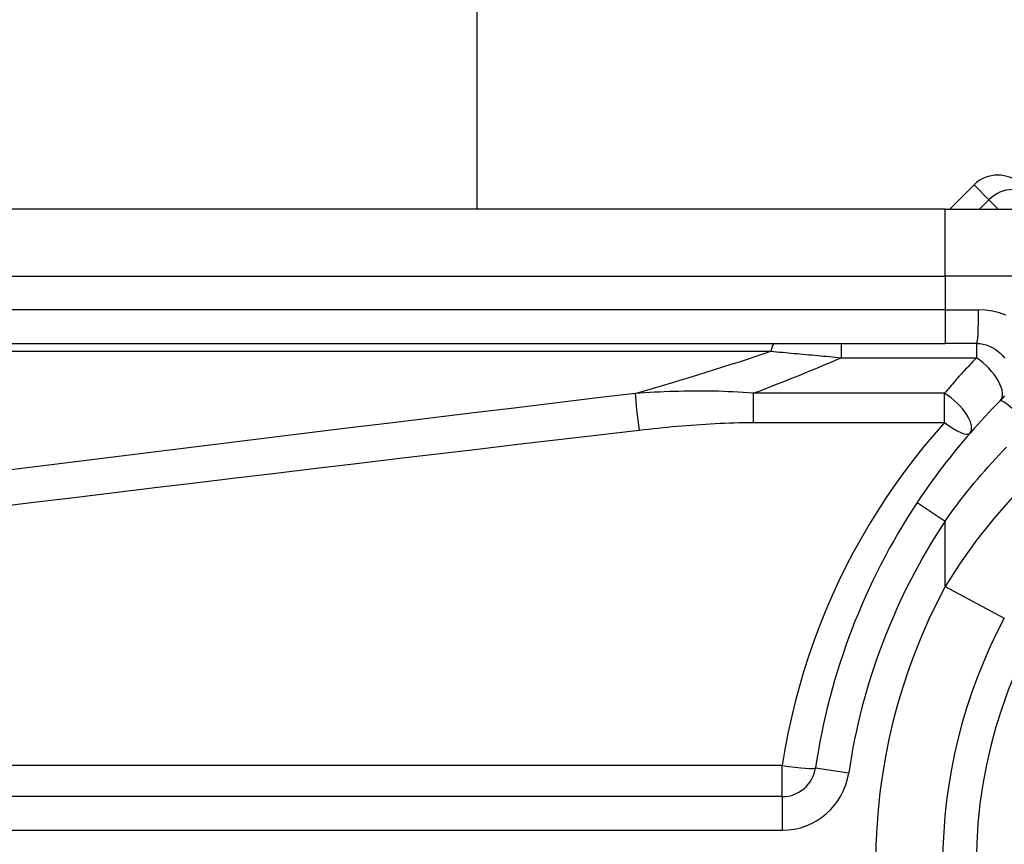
# Model space of a CAD drawing. Header units: inches. Extents: x 7 to 171, y 11 to 89.
# Tile 17 of 128: x 7.859 to 8.437, y 36.237 to 36.721. Entities that reach past the tile are written whole.
import ezdxf

# ---------------------------------------------------------------- set-up
doc = ezdxf.new("R2010")
doc.units = ezdxf.units.IN
doc.header["$MEASUREMENT"] = 0
doc.layers.add('Visible Edges(ANSI)', color=7, linetype='Continuous', lineweight=25)
doc.layers.add('Visible Tangent Edges(ANSI)', color=7, linetype='Continuous', lineweight=25)

msp = doc.modelspace()

# ---------------------------------------------------------------- linework, layer by layer
at = {"layer": 'Visible Edges(ANSI)'}
for p, q in [((8.12728, 63.14487), (8.12728, 36.60959)), ((8.41883, 36.62383), (8.40459, 36.60959)), ((8.40187, 36.60959), (7.75281, 36.60959)), ((8.40187, 36.60959), (8.63913, 36.60959)), ((7.75281, 36.53085), (8.40187, 36.53085)), ((8.4203, 36.53085), (8.40187, 36.53085)), ((8.30637, 36.26509), (7.65439, 36.26509))]:
    msp.add_line(p, q, dxfattribs=at)
at = {"layer": 'Visible Edges(ANSI)', "flags": 128}
for points in [[(8.4203, 36.53085), (8.42222, 36.53075), (8.42413, 36.53046), (8.42599, 36.52998), (8.42781, 36.52933), (8.42955, 36.52851), (8.43121, 36.52753), (8.43276, 36.52639), (8.43419, 36.52511), (8.43548, 36.52369), (8.43663, 36.52214)], [(8.43666, 36.50022), (8.43551, 36.49867), (8.43422, 36.49724)], [(8.43422, 36.49724), (8.43197, 36.49497), (8.42973, 36.49268), (8.42751, 36.49037), (8.42531, 36.48804), (8.42313, 36.48569), (8.42097, 36.48331), (8.41882, 36.48092), (8.41669, 36.47851), (8.41458, 36.47608), (8.41249, 36.47363), (8.41042, 36.47117), (8.40838, 36.46868), (8.40635, 36.46618), (8.40434, 36.46366), (8.40235, 36.46112), (8.40039, 36.45856), (8.39844, 36.45599), (8.39652, 36.45341), (8.39462, 36.45081), (8.39274, 36.44819), (8.39089, 36.44556), (8.38905, 36.44291), (8.38724, 36.44025), (8.38546, 36.43758)]]:
    msp.add_lwpolyline(points, dxfattribs=at)
at = {"layer": 'Visible Edges(ANSI)'}
for centre, radius, start, end in [((8.43275, 36.60991), 0.01969, 45, 135), ((8.70557, 36.22573), 0.38386, 146.50369, 171.58673), ((8.70557, 36.22573), 0.30512, 151.83282, 208.16718), ((8.30637, 36.28477), 0.01969, 270, 351.58673)]:
    msp.add_arc(centre, radius, start, end, dxfattribs=at)
at = {"layer": 'Visible Tangent Edges(ANSI)'}
for p, q in [((8.42751, 36.61514), (8.41883, 36.62383)), ((8.42195, 36.60959), (8.42751, 36.61514)), ((8.42751, 36.61514), (8.43306, 36.60959)), ((8.40187, 36.57022), (8.40187, 36.60959)), ((7.75281, 36.57022), (8.40187, 36.57022)), ((8.67303, 36.57022), (8.40187, 36.57022)), ((8.40187, 36.57022), (8.40187, 36.55053)), ((8.40187, 36.55053), (7.75281, 36.55053)), ((8.40187, 36.55053), (8.40187, 36.53085)), ((8.40187, 36.55053), (8.42153, 36.55053)), ((8.34095, 36.53085), (8.34095, 36.52251)), ((8.4203, 36.53085), (8.4203, 36.52251)), ((7.75049, 36.52625), (8.29962, 36.52625)), ((8.34095, 36.52251), (8.4203, 36.52251)), ((8.28933, 36.50162), (8.28933, 36.48452)), ((8.40153, 36.50162), (8.28933, 36.50162)), ((8.40153, 36.48452), (8.40153, 36.50162)), ((8.28933, 36.48452), (8.40153, 36.48452)), ((8.38546, 36.43758), (8.40187, 36.42671)), ((8.40187, 36.38834), (8.40187, 36.42671)), ((8.40187, 36.38834), (8.43658, 36.36976)), ((8.30637, 36.28338), (7.65439, 36.28338)), ((8.30637, 36.26509), (8.30637, 36.28338)), ((8.32584, 36.28189), (8.34531, 36.27901)), ((8.30637, 36.26509), (8.30637, 36.2454)), ((7.65439, 36.2454), (8.30637, 36.2454))]:
    msp.add_line(p, q, dxfattribs=at)
at = {"layer": 'Visible Tangent Edges(ANSI)', "flags": 128}
for points in [[(8.43754, 36.5475), (8.43367, 36.54881), (8.42969, 36.54976), (8.42563, 36.55034), (8.42153, 36.55053)], [(8.29962, 36.52625), (8.30133, 36.5261), (8.30303, 36.52595), (8.30474, 36.5258), (8.30645, 36.52565), (8.30816, 36.5255), (8.30987, 36.52535), (8.31159, 36.5252), (8.3133, 36.52504), (8.31502, 36.52489), (8.31674, 36.52473), (8.31847, 36.52458), (8.32019, 36.52442), (8.32191, 36.52426), (8.32364, 36.52411), (8.32537, 36.52395), (8.3271, 36.52379), (8.32883, 36.52363), (8.33056, 36.52347), (8.33229, 36.52331), (8.33402, 36.52315), (8.33575, 36.52299), (8.33749, 36.52283), (8.33922, 36.52267), (8.34095, 36.52251)], [(8.4203, 36.52251), (8.4195, 36.52167), (8.41869, 36.52082), (8.41789, 36.51998), (8.41709, 36.51913), (8.41629, 36.51828), (8.4155, 36.51743), (8.41471, 36.51657), (8.41391, 36.51571), (8.41312, 36.51485), (8.41234, 36.51399), (8.41155, 36.51312), (8.41077, 36.51225), (8.40999, 36.51138), (8.40921, 36.51051), (8.40843, 36.50963), (8.40765, 36.50875), (8.40688, 36.50787), (8.40611, 36.50699), (8.40534, 36.5061), (8.40458, 36.50521), (8.40381, 36.50432), (8.40305, 36.50342), (8.40229, 36.50252), (8.40153, 36.50162)], [(8.22002, 36.50153), (8.19635, 36.49869), (8.17268, 36.49584), (8.14901, 36.49299), (8.12535, 36.49012), (8.10168, 36.48725), (8.07801, 36.48437), (8.05434, 36.48148), (8.03068, 36.47858), (8.00701, 36.47567), (7.98335, 36.47275), (7.95968, 36.46983), (7.93602, 36.4669), (7.91236, 36.46396), (7.8887, 36.46101), (7.86503, 36.45805), (7.84137, 36.45508)], [(8.28933, 36.50162), (8.2864, 36.50186), (8.28347, 36.50208), (8.28055, 36.50227), (8.27763, 36.50243), (8.27471, 36.50257), (8.2718, 36.50268), (8.2689, 36.50277), (8.26599, 36.50284), (8.26309, 36.50288), (8.2602, 36.50291), (8.2573, 36.50291), (8.25442, 36.5029), (8.25153, 36.50287), (8.24865, 36.50283), (8.24577, 36.50276), (8.2429, 36.50269), (8.24003, 36.50259), (8.23716, 36.50248), (8.2343, 36.50236), (8.23143, 36.50222), (8.22858, 36.50207), (8.22572, 36.5019), (8.22287, 36.50172), (8.22002, 36.50153)], [(8.22235, 36.48001), (8.22512, 36.48033), (8.2279, 36.48065), (8.23068, 36.48095), (8.23347, 36.48124), (8.23625, 36.48152), (8.23903, 36.4818), (8.24182, 36.48206), (8.24461, 36.48231), (8.24739, 36.48256), (8.25018, 36.48279), (8.25297, 36.483), (8.25576, 36.48321), (8.25856, 36.4834), (8.26135, 36.48359), (8.26414, 36.48375), (8.26694, 36.48391), (8.26974, 36.48404), (8.27253, 36.48417), (8.27533, 36.48427), (8.27813, 36.48436), (8.28093, 36.48443), (8.28373, 36.48448), (8.28653, 36.48451), (8.28933, 36.48452)], [(8.40153, 36.48452), (8.3954, 36.47753), (8.38944, 36.47038), (8.38364, 36.4631), (8.37801, 36.45567), (8.37256, 36.44811), (8.36729, 36.44041), (8.36219, 36.43258), (8.35728, 36.42462), (8.35256, 36.41654), (8.34803, 36.40834), (8.34369, 36.40003), (8.33955, 36.3916), (8.33561, 36.38306), (8.33188, 36.37441), (8.32835, 36.36567), (8.32503, 36.35682), (8.32192, 36.3479), (8.31903, 36.33888), (8.31636, 36.32979), (8.31391, 36.32063), (8.31168, 36.31141), (8.30968, 36.30212), (8.30791, 36.29277), (8.30637, 36.28338)], [(7.8437, 36.43479), (7.86736, 36.43768), (7.89102, 36.44056), (7.91468, 36.44344), (7.93834, 36.4463), (7.96201, 36.44916), (7.98567, 36.452), (8.00933, 36.45484), (8.033, 36.45767), (8.05667, 36.4605), (8.08033, 36.46331), (8.104, 36.46611), (8.12767, 36.46891), (8.15134, 36.4717), (8.17501, 36.47448), (8.19868, 36.47725), (8.22235, 36.48001)], [(8.40187, 36.42671), (8.40368, 36.42925), (8.40551, 36.43177), (8.40737, 36.43428), (8.40924, 36.43678), (8.41114, 36.43926), (8.41307, 36.44173), (8.41501, 36.44419), (8.41698, 36.44662), (8.41897, 36.44905), (8.42098, 36.45146), (8.42301, 36.45385), (8.42507, 36.45622), (8.42714, 36.45858), (8.42923, 36.46092), (8.43135, 36.46324), (8.43348, 36.46555), (8.43563, 36.46784), (8.43781, 36.47011)], [(8.44157, 36.44098), (8.43063, 36.42844), (8.42034, 36.41545), (8.41074, 36.40207), (8.40187, 36.38834)]]:
    msp.add_lwpolyline(points, dxfattribs=at)
at = {"layer": 'Visible Tangent Edges(ANSI)'}
for centre, radius, start, end in [((8.70557, 36.22573), 0.28543, 32.8812, 327.1188), ((8.70557, 36.22573), 0.36417, 146.50369, 171.58673), ((8.70557, 36.22573), 0.34449, 151.83282, 208.16718), ((8.30637, 36.28477), 0.03937, 270, 351.58673)]:
    msp.add_arc(centre, radius, start, end, dxfattribs=at)
for centre, major_axis, ratio, start_param, end_param in [((8.44056, 36.60209), (0.01392, 0.01392), 0.937622, 0, 1.570796), ((8.4203, 36.55053), (0, -0.01969), 0.062411, 0, 1.570796), ((8.30195, 36.51116), (0, 0.01969), 0.183721, 0, 0.697296), ((4.79002, 36.28609), (3.67256, 0.33874), 0.074886, 5.910747, 5.977199), ((4.79931, 36.22573), (3.67247, 0.40075), 0.088107, 5.956893, 6.005683), ((8.4203, 36.51116), (0.01392, -0.01392), 0.446023, 0, 1.990559), ((8.22235, 36.48644), (0.00234, -0.01955), 0.041071, 3.825401, 5.042638), ((8.40153, 36.49108), (0.01483, -0.01294), 0.431187, 0, 1.930721), ((8.44813, 36.48332), (-0.01392, 0.01392), 0.111497, 4.601416, 6.283185), ((8.40153, 36.49108), (0.01483, -0.01294), 0.257129, 4.93314, 6.283185), ((8.30637, 36.28477), (0.01947, -0.00288), 0.069894, 4.722726, 6.283185)]:
    msp.add_ellipse(centre, major_axis=major_axis, ratio=ratio, start_param=start_param, end_param=end_param, dxfattribs=at)

doc.saveas('drawing.dxf')
